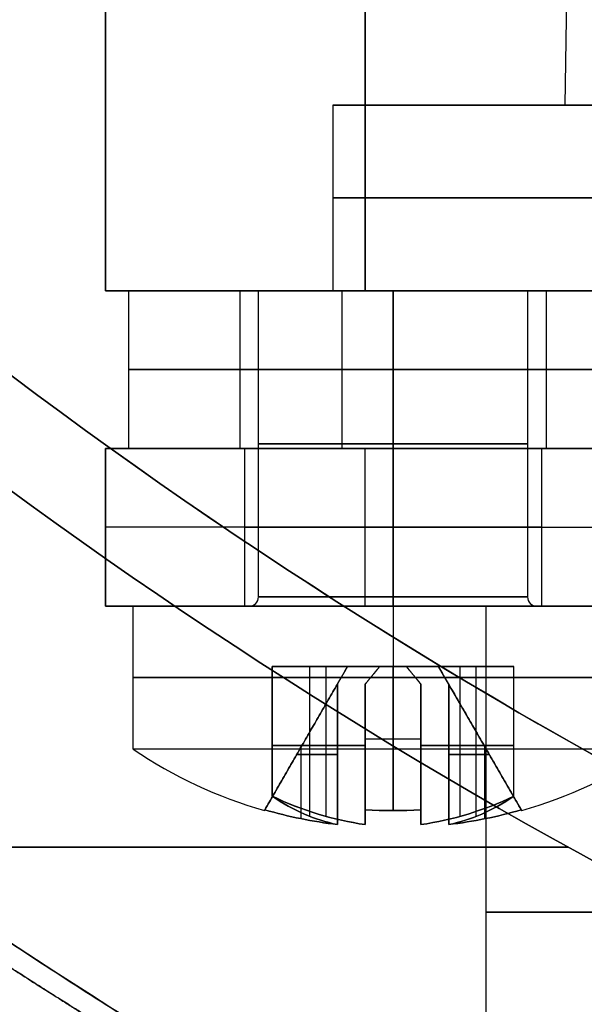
# Model space of a CAD drawing. Header units: millimetres. Extents: x -105 to 152, y -114 to 65.
# Tile 224 of 256: x 124.55 to 130.64, y -57.69 to -47.08. Entities that reach past the tile are written whole.
import ezdxf

# ---------------------------------------------------------------- set-up
doc = ezdxf.new("R2010")
doc.units = ezdxf.units.MM
doc.layers.add('Layer 01', color=18, linetype='Continuous', true_color=0x000000)

# ---------------------------------------------------------------- blocks, each defined once
blk = doc.blocks.new('Block 02')
at = {"layer": 'Layer 01'}
for p, q in [((130.684, -33.225, -13.7), (130.426, -48, -13.7)), ((125.476, -39.955, -13.7), (125.476, -50, -13.7)), ((130.426, -48, -13.7), (127.926, -48, -13.7)), ((127.926, -48, -13.7), (127.926, -50, -13.7)), ((125.726, -50, -13.7), (125.476, -50, -13.7)), ((125.726, -50, -13.7), (125.726, -51.7, -13.7)), ((126.926, -50, -22.3), (126.926, -51.7, -22.3)), ((127.126, -50, -22.3), (126.926, -50, -22.3)), ((126.926, -50, -5.1), (126.926, -51.7, -5.1)), ((127.126, -50, -5.1), (126.926, -50, -5.1)), ((127.926, -50, -13.7), (130.676, -50, -13.7)), ((128.576, -50, -23.75), (128.576, -53.3, -23.75)), ((128.576, -50, -20.65), (128.576, -50, -20.85)), ((128.576, -50, -23.75), (128.576, -50, -23.95)), ((128.576, -50, -20.85), (128.576, -53.3, -20.85)), ((128.576, -50, -6.55), (128.576, -53.3, -6.55)), ((128.576, -50, -3.45), (128.576, -50, -3.65)), ((128.576, -50, -6.55), (128.576, -50, -6.75)), ((128.576, -50, -3.65), (128.576, -53.3, -3.65)), ((130.226, -50, -22.3), (130.026, -50, -22.3)), ((130.226, -50, -5.1), (130.026, -50, -5.1)), ((130.226, -50, -22.3), (130.226, -51.7, -22.3)), ((130.226, -50, -5.1), (130.226, -51.7, -5.1)), ((125.726, -50.85, -4.55), (125.726, -50.85, -22.85)), ((146.326, -50.85, -2.25), (128.026, -50.85, -2.25)), ((128.026, -50.85, -25.15), (146.326, -50.85, -25.15)), ((125.476, -53.4, -13.7), (125.476, -51.7, -13.7)), ((125.476, -51.7, -13.7), (125.726, -51.7, -13.7)), ((126.926, -51.7, -22.3), (126.976, -51.7, -22.3)), ((126.926, -51.7, -5.1), (126.976, -51.7, -5.1)), ((126.976, -51.7, -22.3), (126.976, -53.4, -22.3)), ((126.976, -51.7, -5.1), (126.976, -53.4, -5.1)), ((128.576, -51.7, -20.65), (128.576, -51.7, -20.7)), ((128.576, -51.7, -23.9), (128.576, -51.7, -23.95)), ((128.576, -51.7, -3.45), (128.576, -51.7, -3.5)), ((128.576, -51.7, -6.7), (128.576, -51.7, -6.75)), ((130.176, -51.7, -22.3), (130.226, -51.7, -22.3)), ((130.176, -51.7, -22.3), (130.176, -53.4, -22.3)), ((130.176, -51.7, -5.1), (130.176, -53.4, -5.1)), ((130.176, -51.7, -5.1), (130.226, -51.7, -5.1)), ((125.476, -52.55, -22.6), (125.476, -52.55, -4.8)), ((128.276, -52.55, -25.4), (146.076, -52.55, -25.4)), ((128.276, -52.55, -2), (146.076, -52.55, -2)), ((125.476, -53.4, -13.7), (129.576, -53.4, -13.7)), ((127.026, -53.4, -22.3), (126.976, -53.4, -22.3)), ((127.026, -53.4, -5.1), (126.976, -53.4, -5.1)), ((128.576, -53.4, -25.1), (128.576, -54.942, -25.1)), ((128.576, -53.4, -7.9), (128.576, -54.942, -7.9)), ((128.576, -53.4, -2.3), (128.576, -54.942, -2.3)), ((128.576, -53.4, -19.5), (128.576, -54.942, -19.5)), ((128.576, -53.4, -20.7), (128.576, -53.4, -20.75)), ((128.576, -53.4, -23.85), (128.576, -53.4, -23.9)), ((128.576, -53.4, -3.5), (128.576, -53.4, -3.55)), ((128.576, -53.4, -6.65), (128.576, -53.4, -6.7)), ((130.176, -53.4, -22.3), (130.126, -53.4, -22.3)), ((130.176, -53.4, -5.1), (130.126, -53.4, -5.1)), ((128.086, -54.05, -5.1), (127.189, -55.604, -5.1)), ((128.086, -54.05, -22.3), (127.189, -55.604, -22.3)), ((127.681, -55.666, -4.378), (127.681, -54.05, -4.378)), ((127.681, -55.666, -5.822), (127.681, -54.05, -5.822)), ((127.681, -55.666, -21.578), (127.681, -54.05, -21.578)), ((127.681, -55.666, -23.022), (127.681, -54.05, -23.022)), ((127.855, -55.666, -5.995), (127.855, -54.05, -5.995)), ((127.855, -55.666, -4.205), (127.855, -54.05, -4.205)), ((127.855, -55.666, -21.405), (127.855, -54.05, -21.405)), ((127.855, -55.666, -23.195), (127.855, -54.05, -23.195)), ((128.086, -54.05, -5.1), (129.066, -54.05, -5.1)), ((128.086, -54.05, -22.3), (129.066, -54.05, -22.3)), ((128.576, -54.05, -5.59), (128.576, -54.05, -4.61)), ((128.576, -54.05, -5.59), (128.576, -55.604, -6.487)), ((128.576, -55.604, -3.713), (128.576, -54.05, -4.61)), ((128.576, -54.05, -22.79), (128.576, -55.604, -23.687)), ((128.576, -55.604, -20.913), (128.576, -54.05, -21.81)), ((128.576, -54.05, -22.79), (128.576, -54.05, -21.81)), ((129.963, -55.604, -5.1), (129.066, -54.05, -5.1)), ((129.963, -55.604, -22.3), (129.066, -54.05, -22.3)), ((129.298, -55.666, -5.995), (129.298, -54.05, -5.995)), ((129.298, -55.666, -4.205), (129.298, -54.05, -4.205)), ((129.298, -55.666, -23.195), (129.298, -54.05, -23.195)), ((129.298, -55.666, -21.405), (129.298, -54.05, -21.405)), ((129.471, -55.666, -5.822), (129.471, -54.05, -5.822)), ((129.471, -55.666, -4.378), (129.471, -54.05, -4.378)), ((129.471, -55.666, -23.022), (129.471, -54.05, -23.022)), ((129.471, -55.666, -21.578), (129.471, -54.05, -21.578)), ((127.638, -54.827, -4.8), (127.638, -54.827, -5.4)), ((127.638, -54.827, -22), (127.638, -54.827, -22.6)), ((128.276, -54.831, -6.041), (128.876, -54.831, -6.041)), ((128.276, -54.831, -4.159), (128.876, -54.831, -4.159)), ((128.276, -54.831, -23.241), (128.876, -54.831, -23.241)), ((128.276, -54.831, -21.359), (128.876, -54.831, -21.359)), ((129.514, -54.827, -4.8), (129.514, -54.827, -5.4)), ((129.514, -54.827, -22), (129.514, -54.827, -22.6)), ((127.275, -54.902, -6.401), (128.276, -54.902, -5.7)), ((128.276, -54.902, -4.5), (127.275, -54.902, -3.799)), ((127.275, -54.902, -3.799), (127.976, -54.902, -4.8)), ((127.976, -54.902, -5.4), (127.275, -54.902, -6.401)), ((128.276, -54.902, -21.7), (127.275, -54.902, -20.999)), ((127.275, -54.902, -20.999), (127.976, -54.902, -22)), ((127.976, -54.902, -22.6), (127.275, -54.902, -23.601)), ((127.275, -54.902, -23.601), (128.276, -54.902, -22.9)), ((127.585, -55.692, -4.8), (127.585, -54.918, -4.8)), ((127.585, -55.692, -5.4), (127.585, -54.918, -5.4)), ((127.585, -55.692, -22.6), (127.585, -54.918, -22.6)), ((127.585, -55.692, -22), (127.585, -54.918, -22)), ((128.276, -55.692, -6.091), (128.276, -54.918, -6.091)), ((128.276, -55.692, -4.109), (128.276, -54.918, -4.109)), ((128.276, -55.692, -23.291), (128.276, -54.918, -23.291)), ((128.276, -55.692, -21.309), (128.276, -54.918, -21.309)), ((128.876, -54.902, -5.7), (129.877, -54.902, -6.401)), ((129.877, -54.902, -3.799), (128.876, -54.902, -4.5)), ((128.876, -54.902, -22.9), (129.877, -54.902, -23.601)), ((129.877, -54.902, -20.999), (128.876, -54.902, -21.7)), ((128.876, -55.692, -6.091), (128.876, -54.918, -6.091)), ((128.876, -55.692, -4.109), (128.876, -54.918, -4.109)), ((128.876, -55.692, -21.309), (128.876, -54.918, -21.309)), ((128.876, -55.692, -23.291), (128.876, -54.918, -23.291)), ((129.877, -54.902, -6.401), (129.176, -54.902, -5.4)), ((129.176, -54.902, -4.8), (129.877, -54.902, -3.799)), ((129.877, -54.902, -23.601), (129.176, -54.902, -22.6)), ((129.176, -54.902, -22), (129.877, -54.902, -20.999)), ((129.567, -55.692, -5.4), (129.567, -54.918, -5.4)), ((129.567, -55.692, -4.8), (129.567, -54.918, -4.8)), ((129.567, -55.692, -22), (129.567, -54.918, -22)), ((129.567, -55.692, -22.6), (129.567, -54.918, -22.6)), ((127.976, -54.998, -4.8), (127.539, -54.998, -4.8)), ((127.539, -54.998, -5.4), (127.976, -54.998, -5.4)), ((127.539, -54.998, -22.6), (127.976, -54.998, -22.6)), ((127.976, -54.998, -22), (127.539, -54.998, -22)), ((128.276, -54.998, -5.7), (128.276, -54.998, -6.137)), ((128.276, -54.998, -4.063), (128.276, -54.998, -4.5)), ((128.276, -54.998, -22.9), (128.276, -54.998, -23.337)), ((128.276, -54.998, -21.263), (128.276, -54.998, -21.7)), ((128.876, -54.998, -6.137), (128.876, -54.998, -5.7)), ((128.876, -54.998, -4.5), (128.876, -54.998, -4.063)), ((128.876, -54.998, -21.7), (128.876, -54.998, -21.263)), ((128.876, -54.998, -23.337), (128.876, -54.998, -22.9)), ((129.176, -54.998, -5.4), (129.613, -54.998, -5.4)), ((129.613, -54.998, -4.8), (129.176, -54.998, -4.8)), ((129.613, -54.998, -22), (129.176, -54.998, -22)), ((129.176, -54.998, -22.6), (129.613, -54.998, -22.6)), ((130.465, -56, -0.5), (115.076, -56, -0.5)), ((115.076, -56, 37.5), (130.465, -56, 37.5))]:
    blk.add_line(p, q, dxfattribs=at)
at = {"layer": 'Layer 01', "extrusion": (0, 0, -1)}
blk.add_arc((-157.576, -7, -18.495), 60, 294.19454, 322.93281, dxfattribs=at)
at = {"layer": 'Layer 01', "extrusion": (-1.65985e-15, -1.68343e-15, -1)}
blk.add_arc((-157.576, -7, -36.5), 55, 295.3769, 317.2679, dxfattribs=at)
at = {"layer": 'Layer 01'}
for centre, radius, start, end in [((157.576, -7, 0.5), 55, 222.7321, 244.6231), ((157.576, -7, 18.5), 55, 222.7321, 247.9757), ((157.576, -7, 36.5), 55, 222.7321, 244.6231), ((157.576, -7, -0.5), 56, 222.7321, 244.6231), ((127.026, -53.3, -22.3), 0.1, 270, 0), ((127.026, -53.3, -5.1), 0.1, 270, 0), ((130.126, -53.3, -22.3), 0.1, 180, 270), ((130.126, -53.3, -5.1), 0.1, 180, 270), ((128.576, -50.8, -22.3), 5, 235.9442, 253.8979), ((128.576, -50.8, -5.1), 5, 235.9442, 253.8979), ((128.576, -50.8, -5.1), 5, 235.9442, 253.8979), ((128.576, -50.8, -22.3), 5, 235.9442, 253.8979), ((128.576, -50.8, -22.3), 5, 286.1021, 304.0558), ((128.576, -50.8, -5.1), 5, 286.1021, 304.0558), ((128.576, -50.8, -5.1), 5, 286.1021, 304.0558), ((128.576, -50.8, -22.3), 5, 286.1021, 304.0558), ((128.576, -50.8, -22), 4.991, 253.9235, 263.0954), ((128.576, -50.8, -4.8), 4.991, 253.9235, 263.0954), ((128.576, -50.8, -5.4), 4.991, 253.9235, 263.0954), ((128.576, -50.8, -22), 4.991, 276.9046, 286.0765), ((128.576, -50.8, -4.8), 4.991, 276.9046, 286.0765), ((128.576, -50.8, -5.4), 4.991, 276.9046, 286.0765)]:
    blk.add_arc(centre, radius, start, end, dxfattribs=at)
at = {"layer": 'Layer 01', "extrusion": (3.02524e-16, 4.11499e-16, -1)}
blk.add_arc((-157.576, -7, -37.5), 56, 295.3769, 317.2679, dxfattribs=at)
at = {"layer": 'Layer 01', "extrusion": (-2.33222e-16, -1, 0)}
blk.add_arc((137.176, -13.7, 48), 9.25, 90, 270, dxfattribs=at)
at = {"layer": 'Layer 01', "extrusion": (2.33222e-16, 1, 0)}
blk.add_arc((-137.176, -13.7, -48), 6.75, 270, 90, dxfattribs=at)
at = {"layer": 'Layer 01', "extrusion": (0, -1, 0)}
for centre, radius, start, end in [((137.176, -13.7, 49), 9.25, 90, 270), ((128.026, -4.55, 50.85), 2.3, 90, 180), ((128.026, -22.85, 50.85), 2.3, 180, 270), ((128.576, -22.3, 50.85), 1.65, 90, 270), ((128.576, -5.1, 50.85), 1.65, 90, 270), ((128.576, -22.3, 50.85), 1.65, 270, 90), ((128.576, -5.1, 50.85), 1.65, 270, 90), ((128.576, -22.3, 51.65), 1.45, 180, 0), ((128.576, -22.3, 51.65), 1.45, 0, 180), ((128.576, -5.1, 51.65), 1.45, 180, 0), ((128.576, -5.1, 51.65), 1.45, 0, 180), ((128.276, -22.6, 51.7), 2.8, 180, 270), ((128.576, -5.1, 52.55), 1.6, 90, 270), ((128.576, -5.1, 52.55), 1.6, 270, 90), ((128.576, -22.3, 53.3), 1.45, 0, 180), ((128.576, -22.3, 53.3), 1.45, 180, 0), ((128.576, -5.1, 53.3), 1.45, 360, 180), ((128.576, -5.1, 53.3), 1.45, 180, 360), ((128.576, -5.1, 53.4), 1.55, 360, 180), ((128.576, -22.3, 53.4), 1.55, 240.2344, 0), ((128.576, -22.3, 54.171), 2.8, 180, 0), ((128.576, -5.1, 54.171), 2.8, 180, 0), ((128.576, -5.1, 54.171), 2.8, 0, 180), ((128.576, -22.3, 54.171), 2.8, 0, 180)]:
    blk.add_arc(centre, radius, start, end, dxfattribs=at)
at = {"layer": 'Layer 01', "extrusion": (5.12816e-29, 1, 2.53765e-15)}
blk.add_arc((-128.276, -4.8, -50), 2.8, 360, 90, dxfattribs=at)
at = {"layer": 'Layer 01', "extrusion": (-4.35308e-16, 1, -4.35308e-16)}
blk.add_arc((-128.276, -22.6, -50), 2.8, 270, 0, dxfattribs=at)
at = {"layer": 'Layer 01', "extrusion": (1.07199e-12, 1, -1.0689e-12)}
blk.add_arc((-128.026, -4.55, -50), 2.3, 360, 90, dxfattribs=at)
at = {"layer": 'Layer 01', "extrusion": (1.08126e-12, 1, 1.08126e-12)}
blk.add_arc((-128.026, -22.85, -50), 2.3, 270, 360, dxfattribs=at)
at = {"layer": 'Layer 01', "extrusion": (-2.08673e-16, -1, 0)}
for centre, start, end in [((128.576, -22.3, 50), 90, 270), ((128.576, -5.1, 50), 90, 270), ((128.576, -22.3, 50), 270, 90), ((128.576, -5.1, 50), 270, 90)]:
    blk.add_arc(centre, 1.65, start, end, dxfattribs=at)
at = {"layer": 'Layer 01', "extrusion": (5.33284e-31, -1, 4.35308e-16)}
blk.add_arc((128.576, -22.3, 50), 1.45, 180, 0, dxfattribs=at)
at = {"layer": 'Layer 01', "extrusion": (-5.33284e-31, 1, -4.35308e-16)}
blk.add_arc((-128.576, -22.3, -50), 1.45, 0, 180, dxfattribs=at)
at = {"layer": 'Layer 01', "extrusion": (-2.45015e-15, -1, 4.35308e-16)}
blk.add_arc((128.576, -5.1, 50), 1.45, 180, 360, dxfattribs=at)
at = {"layer": 'Layer 01', "extrusion": (2.45015e-15, 1, -4.35308e-16)}
blk.add_arc((-128.576, -5.1, -50), 1.45, 0, 180, dxfattribs=at)
at = {"layer": 'Layer 01', "extrusion": (2.64184e-16, 1, 3.84077e-16)}
blk.add_arc((-137.176, -13.7, -50), 9.25, 270, 90, dxfattribs=at)
at = {"layer": 'Layer 01', "extrusion": (1.52259e-14, -1, -1.77636e-14)}
blk.add_arc((128.276, -4.8, 51.7), 2.8, 90, 180, dxfattribs=at)
at = {"layer": 'Layer 01', "extrusion": (-3.08932e-14, 1, 3.08932e-14)}
blk.add_arc((-128.026, -4.55, -51.7), 2.3, 360, 90, dxfattribs=at)
at = {"layer": 'Layer 01', "extrusion": (-2.16252e-14, 1, -2.78038e-14)}
blk.add_arc((-128.026, -22.85, -51.7), 2.3, 270, 360, dxfattribs=at)
at = {"layer": 'Layer 01', "extrusion": (2.08673e-16, 1, 0)}
for start, end in [(270, 90), (90, 270)]:
    blk.add_arc((-128.576, -22.3, -51.7), 1.65, start, end, dxfattribs=at)
at = {"layer": 'Layer 01', "extrusion": (2.08673e-16, 1, 2.15316e-15)}
blk.add_arc((-128.576, -5.1, -51.7), 1.65, 270, 90, dxfattribs=at)
at = {"layer": 'Layer 01', "extrusion": (-4.8051e-16, -1, -2.22045e-15)}
blk.add_arc((128.576, -22.3, 51.7), 1.6, 90, 270, dxfattribs=at)
at = {"layer": 'Layer 01', "extrusion": (-4.8051e-16, -1, -4.44089e-15)}
blk.add_arc((128.576, -5.1, 51.7), 1.6, 90, 270, dxfattribs=at)
at = {"layer": 'Layer 01', "extrusion": (4.8051e-16, 1, 2.22045e-15)}
blk.add_arc((-128.576, -22.3, -51.7), 1.6, 90, 270, dxfattribs=at)
at = {"layer": 'Layer 01', "extrusion": (-4.8051e-16, -1, -6.66134e-15)}
blk.add_arc((128.576, -5.1, 51.7), 1.6, 270, 90, dxfattribs=at)
at = {"layer": 'Layer 01', "extrusion": (-2.08673e-16, -1, -2.15316e-15)}
blk.add_arc((128.576, -5.1, 51.7), 1.65, 270, 90, dxfattribs=at)
at = {"layer": 'Layer 01', "extrusion": (0, 1, 3.55271e-15)}
blk.add_arc((-128.276, -22.6, -52.55), 2.8, 270, 0, dxfattribs=at)
at = {"layer": 'Layer 01', "extrusion": (0, -1, -3.55271e-15)}
blk.add_arc((128.276, -4.8, 52.55), 2.8, 90, 180, dxfattribs=at)
at = {"layer": 'Layer 01', "extrusion": (0, -1, -2.84217e-14)}
for start, end in [(90, 270), (270, 90)]:
    blk.add_arc((128.576, -22.3, 52.55), 1.6, start, end, dxfattribs=at)
at = {"layer": 'Layer 01', "extrusion": (0, 1, -3.70886e-31)}
for start, end in [(180, 0), (0, 180)]:
    blk.add_arc((-128.576, -22.3, -53.3), 1.45, start, end, dxfattribs=at)
at = {"layer": 'Layer 01', "extrusion": (-2.39196e-47, 1, -3.90501e-32)}
for start, end in [(0, 180), (180, 0)]:
    blk.add_arc((-128.576, -5.1, -53.3), 1.45, start, end, dxfattribs=at)
at = {"layer": 'Layer 01', "extrusion": (1, 3.70886e-31, -3.88938e-62)}
blk.add_arc((-53.3, -20.75, 128.576), 0.1, 180, 270, dxfattribs=at)
at = {"layer": 'Layer 01', "extrusion": (-1, 3.70886e-31, 3.88938e-62)}
blk.add_arc((53.3, -23.85, -128.576), 0.1, 360, 90, dxfattribs=at)
at = {"layer": 'Layer 01', "extrusion": (1, 8.61073e-32, -5.25674e-16)}
blk.add_arc((-53.3, -3.55, 128.576), 0.1, 180, 270, dxfattribs=at)
at = {"layer": 'Layer 01', "extrusion": (-1, 8.61073e-32, 5.25674e-16)}
blk.add_arc((53.3, -6.65, -128.576), 0.1, 0, 90, dxfattribs=at)
at = {"layer": 'Layer 01', "extrusion": (-2.53765e-15, 1, -1.77636e-14)}
blk.add_arc((-128.276, -22.6, -53.4), 2.8, 270, 360, dxfattribs=at)
at = {"layer": 'Layer 01', "extrusion": (-1.01425e-29, 1, 5.07531e-15)}
blk.add_arc((-128.276, -4.8, -53.4), 2.8, 0, 90, dxfattribs=at)
at = {"layer": 'Layer 01', "extrusion": (4.7059e-46, -1, 3.70886e-31)}
blk.add_arc((128.576, -22.3, 53.4), 2.8, 180, 0, dxfattribs=at)
at = {"layer": 'Layer 01', "extrusion": (4.82884e-47, -1, 5.07434e-32)}
blk.add_arc((128.576, -5.1, 53.4), 2.8, 180, 360, dxfattribs=at)
at = {"layer": 'Layer 01', "extrusion": (-3.21922e-47, 1, -5.07434e-32)}
blk.add_arc((-128.576, -5.1, -53.4), 2.8, 0, 180, dxfattribs=at)
at = {"layer": 'Layer 01', "extrusion": (4.01569e-46, 1, 3.16488e-31)}
blk.add_arc((-128.576, -22.3, -53.4), 2.8, 360, 180, dxfattribs=at)
at = {"layer": 'Layer 01', "extrusion": (4.8051e-16, 1, 4.44089e-15)}
for start, end in [(270, 90), (90, 270)]:
    blk.add_arc((-128.576, -22.3, -53.4), 1.6, start, end, dxfattribs=at)
at = {"layer": 'Layer 01', "extrusion": (5.4174e-16, 1, -4.81162e-30)}
blk.add_arc((-128.576, -5.1, -53.4), 1.6, 270, 90, dxfattribs=at)
at = {"layer": 'Layer 01', "extrusion": (-2.29207e-15, -1, -4.43784e-30)}
blk.add_arc((128.576, -22.3, 53.4), 1.55, 0, 180, dxfattribs=at)
at = {"layer": 'Layer 01', "extrusion": (2.29207e-15, 1, -1.61259e-30)}
blk.add_arc((-128.576, -22.3, -53.4), 1.55, 180, 0, dxfattribs=at)
at = {"layer": 'Layer 01', "extrusion": (3.4644e-47, -1, 6.04589e-32)}
blk.add_arc((128.576, -5.1, 53.4), 1.55, 360, 180, dxfattribs=at)
at = {"layer": 'Layer 01', "extrusion": (-3.4644e-47, 1, -6.04589e-32)}
blk.add_arc((-128.576, -5.1, -53.4), 1.55, 180, 0, dxfattribs=at)
at = {"layer": 'Layer 01', "extrusion": (5.4174e-16, 1, 4.81162e-30)}
blk.add_arc((-128.576, -5.1, -53.4), 1.6, 90, 270, dxfattribs=at)
at = {"layer": 'Layer 01', "extrusion": (-9.34925e-16, -1, -3.26187e-15)}
blk.add_arc((137.176, -13.7, 53.4), 7.6, 360, 180, dxfattribs=at)
at = {"layer": 'Layer 01', "extrusion": (-1.86985e-15, -1, -3.26187e-15)}
blk.add_arc((137.176, -13.7, 53.4), 7.6, 180, 360, dxfattribs=at)
at = {"layer": 'Layer 01', "extrusion": (1.26883e-15, 1, -4.51327e-30)}
blk.add_arc((-128.576, -22.3, -54.942), 2.8, 180, 0, dxfattribs=at)
at = {"layer": 'Layer 01', "extrusion": (-1.72553e-47, 1, -2.71988e-32)}
blk.add_arc((-128.576, -5.1, -54.942), 2.8, 180, 0, dxfattribs=at)
at = {"layer": 'Layer 01', "extrusion": (1.72553e-47, -1, 2.71988e-32)}
blk.add_arc((128.576, -5.1, 54.942), 2.8, 360, 180, dxfattribs=at)
at = {"layer": 'Layer 01', "extrusion": (-1.26883e-15, -1, 2.21669e-30)}
blk.add_arc((128.576, -22.3, 54.942), 2.8, 360, 180, dxfattribs=at)
at = {"layer": 'Layer 01', "extrusion": (-1, 3.48461e-48, -5.02185e-33)}
for start, end in [(16.1021, 34.0558), (325.9442, 343.8979)]:
    blk.add_arc((50.8, -22.3, -128.576), 5, start, end, dxfattribs=at)
at = {"layer": 'Layer 01', "extrusion": (-1, -4.62937e-47, 8.89551e-32)}
for start, end in [(16.1021, 34.0558), (325.9442, 343.8979)]:
    blk.add_arc((50.8, -5.1, -128.576), 5, start, end, dxfattribs=at)
at = {"layer": 'Layer 01', "extrusion": (-0.573576, -4.96103e-14, 0.819152)}
blk.add_arc((50.8, 102.398, -78.245), 4.99, 338.7128, 353.2106, dxfattribs=at)
at = {"layer": 'Layer 01', "extrusion": (0.573576, 2.16608e-14, 0.819152)}
blk.add_arc((-50.8, -108.249, 69.89), 4.99, 158.7128, 173.2106, dxfattribs=at)
at = {"layer": 'Layer 01', "extrusion": (-0.819152, 1.95646e-14, -0.573576)}
blk.add_arc((50.8, -77.926, -102.079), 4.99, 6.7894, 21.2872, dxfattribs=at)
at = {"layer": 'Layer 01', "extrusion": (0.819152, -9.78231e-15, -0.573576)}
blk.add_arc((-50.8, 69.571, 107.929), 4.99, 186.7894, 201.2872, dxfattribs=at)
at = {"layer": 'Layer 01', "extrusion": (0.573576, 4.47191e-14, 0.819152)}
blk.add_arc((-50.8, -118.114, 55.801), 4.99, 158.7128, 173.2106, dxfattribs=at)
at = {"layer": 'Layer 01', "extrusion": (-0.819152, 4.89116e-15, -0.573576)}
blk.add_arc((50.8, -92.015, -92.213), 4.99, 6.7894, 21.2872, dxfattribs=at)
at = {"layer": 'Layer 01', "extrusion": (-0.819152, 6.28863e-14, 0.573576)}
blk.add_arc((50.8, 55.481, -117.795), 4.99, 338.7128, 353.2106, dxfattribs=at)
at = {"layer": 'Layer 01', "extrusion": (0.573576, 4.68153e-14, -0.819152)}
blk.add_arc((-50.8, 92.533, 92.335), 4.99, 186.7894, 201.2872, dxfattribs=at)
at = {"layer": 'Layer 01', "extrusion": (0.573576, 2.79495e-15, 0.819152)}
blk.add_arc((-50.8, -108.249, 69.251), 4.99, 186.7894, 201.2872, dxfattribs=at)
at = {"layer": 'Layer 01', "extrusion": (-0.573576, -7.61623e-14, 0.819152)}
blk.add_arc((50.8, 102.398, -77.606), 4.99, 6.7894, 21.2872, dxfattribs=at)
at = {"layer": 'Layer 01', "extrusion": (-0.573576, -7.6861e-15, -0.819152)}
blk.add_arc((50.8, -118.114, -55.162), 4.99, 338.7128, 353.2106, dxfattribs=at)
at = {"layer": 'Layer 01', "extrusion": (-0.573576, -8.31496e-14, 0.819152)}
blk.add_arc((50.8, 92.533, -91.696), 4.99, 6.7894, 21.2872, dxfattribs=at)
at = {"layer": 'Layer 01', "extrusion": (-0.819152, -1.69094e-13, -0.573576)}
blk.add_arc((50.8, -77.926, -102.718), 4.99, 338.7128, 353.2106, dxfattribs=at)
at = {"layer": 'Layer 01', "extrusion": (0.819152, 1.53023e-13, -0.573576)}
blk.add_arc((-50.8, 69.571, 108.568), 4.99, 158.7128, 173.2106, dxfattribs=at)
at = {"layer": 'Layer 01', "extrusion": (0.819152, -1.74684e-14, 0.573576)}
blk.add_arc((-50.8, -92.015, 92.852), 4.99, 186.7894, 201.2872, dxfattribs=at)
at = {"layer": 'Layer 01', "extrusion": (0.819152, 1.74684e-14, -0.573576)}
blk.add_arc((-50.8, 55.481, 118.434), 4.99, 158.7128, 173.2106, dxfattribs=at)
at = {"layer": 'Layer 01', "extrusion": (-0.866025, 0.5, 3.32961e-16)}
blk.add_arc((-20.294, -5.1, -137.951), 4.854, 0, 3.5437, dxfattribs=at)
at = {"layer": 'Layer 01', "extrusion": (0.866025, -0.5, 4.64977e-15)}
blk.add_arc((20.294, -5.1, 137.951), 4.854, 180, 183.5437, dxfattribs=at)
at = {"layer": 'Layer 01', "extrusion": (-0.866025, 0.5, 5.71174e-14)}
blk.add_arc((-20.294, -22.3, -137.951), 4.854, 0, 3.5437, dxfattribs=at)
at = {"layer": 'Layer 01', "extrusion": (-0.866025, 0.5, -8.70167e-14)}
blk.add_arc((-20.294, -22.3, -137.951), 4.854, 356.4563, 360, dxfattribs=at)
at = {"layer": 'Layer 01', "extrusion": (1.35045e-14, 4.40871e-14, -1)}
blk.add_arc((-128.576, -50.8, 22.6), 4.991, 276.9046, 286.0765, dxfattribs=at)
at = {"layer": 'Layer 01', "extrusion": (1, 4.33486e-13, 1.24459e-13)}
blk.add_arc((-50.8, -5.1, 128.276), 4.991, 186.9046, 196.0765, dxfattribs=at)
at = {"layer": 'Layer 01', "extrusion": (-5.92119e-15, -0.5, 0.866025)}
blk.add_arc((128.576, -46.544, 22.184), 4.854, 266.4563, 273.5437, dxfattribs=at)
at = {"layer": 'Layer 01', "extrusion": (-7.20316e-15, 0.5, 0.866025)}
blk.add_arc((-128.576, 41.444, -31.018), 4.854, 86.4563, 93.5437, dxfattribs=at)
at = {"layer": 'Layer 01', "extrusion": (-1, -4.16162e-13, 1.20937e-13)}
blk.add_arc((50.8, -5.1, -128.276), 4.991, 6.9046, 16.0765, dxfattribs=at)
at = {"layer": 'Layer 01', "extrusion": (-1, 5.57982e-15, 1.13427e-15)}
blk.add_arc((50.8, -22.3, -128.276), 4.991, 343.9235, 353.0954, dxfattribs=at)
at = {"layer": 'Layer 01', "extrusion": (-1, 1.18159e-14, -2.40195e-15)}
blk.add_arc((50.8, -22.3, -128.276), 4.991, 6.9046, 16.0765, dxfattribs=at)
at = {"layer": 'Layer 01', "extrusion": (1.10491e-14, 0.5, -0.866025)}
blk.add_arc((-128.576, -55.144, -7.289), 4.854, 266.4563, 273.5437, dxfattribs=at)
at = {"layer": 'Layer 01', "extrusion": (7.93289e-16, 0.5, 0.866025)}
blk.add_arc((-128.576, 32.844, -45.913), 4.854, 86.4563, 93.5437, dxfattribs=at)
at = {"layer": 'Layer 01', "extrusion": (-1, 7.07135e-15, 1.43747e-15)}
blk.add_arc((50.8, -5.1, -128.876), 4.991, 343.9235, 353.0954, dxfattribs=at)
at = {"layer": 'Layer 01', "extrusion": (1, 7.59977e-15, -1.54489e-15)}
blk.add_arc((-50.8, -5.1, 128.876), 4.991, 163.9235, 173.0954, dxfattribs=at)
at = {"layer": 'Layer 01', "extrusion": (1, 7.79789e-15, -1.58516e-15)}
blk.add_arc((-50.8, -22.3, 128.876), 4.991, 163.9235, 173.0954, dxfattribs=at)
at = {"layer": 'Layer 01', "extrusion": (1, 7.16293e-15, 1.45609e-15)}
blk.add_arc((-50.8, -22.3, 128.876), 4.991, 186.9046, 196.0765, dxfattribs=at)
at = {"layer": 'Layer 01', "extrusion": (8.76654e-15, -6.54711e-14, -1)}
blk.add_arc((-128.576, -50.8, 22.6), 4.991, 253.9235, 263.0954, dxfattribs=at)
at = {"layer": 'Layer 01', "extrusion": (0.866025, 0.5, 2.28867e-14)}
blk.add_arc((-108.282, -5.1, 84.749), 4.854, 180, 183.5437, dxfattribs=at)
at = {"layer": 'Layer 01', "extrusion": (0.866025, 0.5, -2.09804e-14)}
blk.add_arc((-108.282, -5.1, 84.749), 4.854, 176.4563, 180, dxfattribs=at)
at = {"layer": 'Layer 01', "extrusion": (0.866025, 0.5, -3.65089e-15)}
blk.add_arc((-108.282, -22.3, 84.749), 4.854, 180, 183.5437, dxfattribs=at)
at = {"layer": 'Layer 01', "extrusion": (0.866025, 0.5, -4.81256e-16)}
blk.add_arc((-108.282, -22.3, 84.749), 4.854, 176.4563, 180, dxfattribs=at)
at = {"layer": 'Layer 01', "extrusion": (0, 1, 2.84217e-14)}
for start, end in [(0, 34.6669), (296.9667, 0)]:
    blk.add_arc((-137.176, -13.7, -56.7), 7.6, start, end, dxfattribs=at)
at = {"layer": 'Layer 01'}
for points in [[(128.276, -39.087, -25.4), (128.276, -44.544, -25.4), (128.276, -50, -25.4)], [(125.476, -50, -22.6), (125.476, -44.758, -22.6), (125.476, -39.516, -22.6)], [(125.476, -39.967, -4.8), (125.476, -44.983, -4.8), (125.476, -50, -4.8)], [(128.276, -50, -2), (128.276, -44.959, -2), (128.276, -39.918, -2)], [(125.476, -50, -4.8), (125.476, -50, -13.7), (125.476, -50, -22.6)], [(125.726, -50, -22.85), (125.726, -50, -13.7), (125.726, -50, -4.55)], [(125.726, -50, -4.55), (125.726, -50.85, -4.55), (125.726, -51.7, -4.55)], [(125.726, -50, -22.85), (125.726, -50.85, -22.85), (125.726, -51.7, -22.85)], [(127.126, -53.3, -22.3), (127.126, -51.65, -22.3), (127.126, -50, -22.3)], [(127.126, -53.3, -5.1), (127.126, -51.65, -5.1), (127.126, -50, -5.1)], [(146.326, -50, -25.15), (137.176, -50, -25.15), (128.026, -50, -25.15)], [(128.026, -50, -2.25), (137.176, -50, -2.25), (146.326, -50, -2.25)], [(128.026, -50, -2.25), (128.026, -50.85, -2.25), (128.026, -51.7, -2.25)], [(128.026, -50, -25.15), (128.026, -50.85, -25.15), (128.026, -51.7, -25.15)], [(128.276, -50, -25.4), (137.176, -50, -25.4), (146.076, -50, -25.4)], [(146.076, -50, -2), (137.176, -50, -2), (128.276, -50, -2)], [(128.576, -51.7, -20.65), (128.576, -50.85, -20.65), (128.576, -50, -20.65)], [(128.576, -50, -23.95), (128.576, -50.85, -23.95), (128.576, -51.7, -23.95)], [(128.576, -51.7, -3.45), (128.576, -50.85, -3.45), (128.576, -50, -3.45)], [(128.576, -50, -6.75), (128.576, -50.85, -6.75), (128.576, -51.7, -6.75)], [(130.026, -50, -22.3), (130.026, -51.65, -22.3), (130.026, -53.3, -22.3)], [(130.026, -50, -5.1), (130.026, -51.65, -5.1), (130.026, -53.3, -5.1)], [(125.476, -53.4, -22.6), (125.476, -52.55, -22.6), (125.476, -51.7, -22.6)], [(125.476, -51.7, -22.6), (125.476, -51.7, -13.7), (125.476, -51.7, -4.8)], [(125.476, -51.7, -4.8), (125.476, -52.55, -4.8), (125.476, -53.4, -4.8)], [(125.726, -51.7, -22.85), (125.726, -51.7, -13.7), (125.726, -51.7, -4.55)], [(128.026, -51.7, -2.25), (137.176, -51.7, -2.25), (146.326, -51.7, -2.25)], [(146.326, -51.7, -25.15), (137.176, -51.7, -25.15), (128.026, -51.7, -25.15)], [(128.276, -53.4, -25.4), (128.276, -52.55, -25.4), (128.276, -51.7, -25.4)], [(128.276, -51.7, -25.4), (137.176, -51.7, -25.4), (146.076, -51.7, -25.4)], [(128.276, -53.4, -2), (128.276, -52.55, -2), (128.276, -51.7, -2)], [(128.276, -51.7, -2), (137.176, -51.7, -2), (146.076, -51.7, -2)], [(128.576, -53.4, -20.7), (128.576, -52.55, -20.7), (128.576, -51.7, -20.7)], [(128.576, -51.7, -23.9), (128.576, -52.55, -23.9), (128.576, -53.4, -23.9)], [(128.576, -53.4, -3.5), (128.576, -52.55, -3.5), (128.576, -51.7, -3.5)], [(128.576, -51.7, -6.7), (128.576, -52.55, -6.7), (128.576, -53.4, -6.7)], [(125.476, -53.4, -4.8), (125.476, -53.4, -13.7), (125.476, -53.4, -22.6)], [(125.776, -54.942, -22.3), (125.776, -54.171, -22.3), (125.776, -53.4, -22.3)], [(125.776, -54.942, -5.1), (125.776, -54.171, -5.1), (125.776, -53.4, -5.1)], [(135.476, -53.4, -25.4), (131.876, -53.4, -25.4), (128.276, -53.4, -25.4)], [(146.076, -53.4, -2), (137.176, -53.4, -2), (128.276, -53.4, -2)], [(129.576, -53.4, -13.7), (129.576, -56.7, -13.7), (129.576, -60, -13.7)], [(128.434, -54.05, -5.59), (127.855, -54.05, -5.995), (127.275, -54.05, -6.401)], [(127.275, -54.05, -6.401), (127.275, -54.75, -6.401), (127.275, -55.449, -6.401)], [(127.275, -55.449, -3.799), (127.275, -54.75, -3.799), (127.275, -54.05, -3.799)], [(127.275, -54.05, -3.799), (127.855, -54.05, -4.205), (128.434, -54.05, -4.61)], [(128.086, -54.05, -4.958), (127.681, -54.05, -4.378), (127.275, -54.05, -3.799)], [(127.275, -54.05, -6.401), (127.681, -54.05, -5.822), (128.086, -54.05, -5.242)], [(127.275, -55.449, -20.999), (127.275, -54.75, -20.999), (127.275, -54.05, -20.999)], [(127.275, -54.05, -20.999), (127.855, -54.05, -21.405), (128.434, -54.05, -21.81)], [(128.086, -54.05, -22.158), (127.681, -54.05, -21.578), (127.275, -54.05, -20.999)], [(127.275, -55.449, -23.601), (127.275, -54.75, -23.601), (127.275, -54.05, -23.601)], [(127.275, -54.05, -23.601), (127.681, -54.05, -23.022), (128.086, -54.05, -22.442)], [(128.434, -54.05, -22.79), (127.855, -54.05, -23.195), (127.275, -54.05, -23.601)], [(127.976, -54.241, -4.8), (128.031, -54.146, -4.879), (128.086, -54.05, -4.958)], [(127.976, -54.241, -5.4), (128.031, -54.146, -5.321), (128.086, -54.05, -5.242)], [(127.976, -54.241, -22.6), (128.031, -54.146, -22.521), (128.086, -54.05, -22.442)], [(128.086, -54.05, -22.158), (128.031, -54.146, -22.079), (127.976, -54.241, -22)], [(128.086, -54.05, -5.242), (128.086, -54.05, -5.1), (128.086, -54.05, -4.958)], [(128.086, -54.05, -22.442), (128.086, -54.05, -22.3), (128.086, -54.05, -22.158)], [(128.276, -54.241, -5.7), (128.355, -54.146, -5.645), (128.434, -54.05, -5.59)], [(128.276, -54.241, -4.5), (128.355, -54.146, -4.555), (128.434, -54.05, -4.61)], [(128.434, -54.05, -22.79), (128.355, -54.146, -22.845), (128.276, -54.241, -22.9)], [(128.276, -54.241, -21.7), (128.355, -54.146, -21.755), (128.434, -54.05, -21.81)], [(128.718, -54.05, -5.59), (128.576, -54.05, -5.59), (128.434, -54.05, -5.59)], [(128.434, -54.05, -4.61), (128.576, -54.05, -4.61), (128.718, -54.05, -4.61)], [(128.718, -54.05, -22.79), (128.576, -54.05, -22.79), (128.434, -54.05, -22.79)], [(128.434, -54.05, -21.81), (128.576, -54.05, -21.81), (128.718, -54.05, -21.81)], [(128.876, -54.241, -5.7), (128.797, -54.146, -5.645), (128.718, -54.05, -5.59)], [(129.877, -54.05, -6.401), (129.298, -54.05, -5.995), (128.718, -54.05, -5.59)], [(128.876, -54.241, -4.5), (128.797, -54.146, -4.555), (128.718, -54.05, -4.61)], [(128.718, -54.05, -4.61), (129.298, -54.05, -4.205), (129.877, -54.05, -3.799)], [(128.876, -54.241, -22.9), (128.797, -54.146, -22.845), (128.718, -54.05, -22.79)], [(128.718, -54.05, -21.81), (128.797, -54.146, -21.755), (128.876, -54.241, -21.7)], [(129.877, -54.05, -23.601), (129.298, -54.05, -23.195), (128.718, -54.05, -22.79)], [(128.718, -54.05, -21.81), (129.298, -54.05, -21.405), (129.877, -54.05, -20.999)], [(129.066, -54.05, -4.958), (129.066, -54.05, -5.1), (129.066, -54.05, -5.242)], [(129.176, -54.241, -5.4), (129.121, -54.146, -5.321), (129.066, -54.05, -5.242)], [(129.066, -54.05, -5.242), (129.471, -54.05, -5.822), (129.877, -54.05, -6.401)], [(129.176, -54.241, -4.8), (129.121, -54.146, -4.879), (129.066, -54.05, -4.958)], [(129.877, -54.05, -3.799), (129.471, -54.05, -4.378), (129.066, -54.05, -4.958)], [(129.176, -54.241, -22), (129.121, -54.146, -22.079), (129.066, -54.05, -22.158)], [(129.066, -54.05, -22.158), (129.066, -54.05, -22.3), (129.066, -54.05, -22.442)], [(129.066, -54.05, -22.442), (129.121, -54.146, -22.521), (129.176, -54.241, -22.6)], [(129.066, -54.05, -22.442), (129.471, -54.05, -23.022), (129.877, -54.05, -23.601)], [(129.877, -54.05, -20.999), (129.471, -54.05, -21.578), (129.066, -54.05, -22.158)], [(129.877, -55.449, -6.401), (129.877, -54.75, -6.401), (129.877, -54.05, -6.401)], [(129.877, -55.449, -3.799), (129.877, -54.75, -3.799), (129.877, -54.05, -3.799)], [(129.877, -55.449, -23.601), (129.877, -54.75, -23.601), (129.877, -54.05, -23.601)], [(129.877, -55.449, -20.999), (129.877, -54.75, -20.999), (129.877, -54.05, -20.999)], [(127.194, -55.596, -5.4), (127.585, -54.918, -5.4), (127.976, -54.241, -5.4)], [(127.194, -55.596, -4.8), (127.585, -54.918, -4.8), (127.976, -54.241, -4.8)], [(127.976, -54.241, -22.6), (127.585, -54.918, -22.6), (127.194, -55.596, -22.6)], [(127.194, -55.596, -22), (127.585, -54.918, -22), (127.976, -54.241, -22)], [(127.976, -55.755, -4.8), (127.976, -54.998, -4.8), (127.976, -54.241, -4.8)], [(127.976, -55.755, -5.4), (127.976, -54.998, -5.4), (127.976, -54.241, -5.4)], [(127.976, -55.755, -22.6), (127.976, -54.998, -22.6), (127.976, -54.241, -22.6)], [(127.976, -54.241, -22), (127.976, -54.998, -22), (127.976, -55.755, -22)], [(128.276, -55.755, -5.7), (128.276, -54.998, -5.7), (128.276, -54.241, -5.7)], [(128.276, -55.596, -6.482), (128.276, -54.918, -6.091), (128.276, -54.241, -5.7)], [(128.276, -55.596, -3.718), (128.276, -54.918, -4.109), (128.276, -54.241, -4.5)], [(128.276, -55.755, -4.5), (128.276, -54.998, -4.5), (128.276, -54.241, -4.5)], [(128.276, -54.241, -22.9), (128.276, -54.998, -22.9), (128.276, -55.755, -22.9)], [(128.276, -55.755, -21.7), (128.276, -54.998, -21.7), (128.276, -54.241, -21.7)], [(128.276, -55.596, -23.682), (128.276, -54.918, -23.291), (128.276, -54.241, -22.9)], [(128.276, -54.241, -21.7), (128.276, -54.918, -21.309), (128.276, -55.596, -20.918)], [(128.876, -55.596, -6.482), (128.876, -54.918, -6.091), (128.876, -54.241, -5.7)], [(128.876, -55.755, -5.7), (128.876, -54.998, -5.7), (128.876, -54.241, -5.7)], [(128.876, -55.755, -4.5), (128.876, -54.998, -4.5), (128.876, -54.241, -4.5)], [(128.876, -55.596, -3.718), (128.876, -54.918, -4.109), (128.876, -54.241, -4.5)], [(128.876, -54.241, -21.7), (128.876, -54.998, -21.7), (128.876, -55.755, -21.7)], [(128.876, -55.755, -22.9), (128.876, -54.998, -22.9), (128.876, -54.241, -22.9)], [(128.876, -54.241, -22.9), (128.876, -54.918, -23.291), (128.876, -55.596, -23.682)], [(128.876, -55.596, -20.918), (128.876, -54.918, -21.309), (128.876, -54.241, -21.7)], [(129.176, -55.755, -5.4), (129.176, -54.998, -5.4), (129.176, -54.241, -5.4)], [(129.958, -55.596, -4.8), (129.567, -54.918, -4.8), (129.176, -54.241, -4.8)], [(129.958, -55.596, -5.4), (129.567, -54.918, -5.4), (129.176, -54.241, -5.4)], [(129.176, -55.755, -4.8), (129.176, -54.998, -4.8), (129.176, -54.241, -4.8)], [(129.176, -55.755, -22), (129.176, -54.998, -22), (129.176, -54.241, -22)], [(129.176, -54.241, -22.6), (129.176, -54.998, -22.6), (129.176, -55.755, -22.6)], [(129.176, -54.241, -22), (129.567, -54.918, -22), (129.958, -55.596, -22)], [(129.958, -55.596, -22.6), (129.567, -54.918, -22.6), (129.176, -54.241, -22.6)]]:
    blk.add_open_spline(points, degree=2, dxfattribs=at)
blk.add_rational_spline([(110.593, -45.08, 6.352), (111.486, -46.14, 5.733), (112.448, -47.21, 5.216), (114.484, -49.314, 4.409), (115.558, -50.353, 4.111), (117.278, -51.893, 3.86), (117.859, -52.395, 3.81), (119.034, -53.371, 3.781), (119.629, -53.847, 3.802), (120.834, -54.777, 3.922), (121.444, -55.23, 4.02), (122.373, -55.893, 4.235), (122.684, -56.111, 4.317), (123.301, -56.535, 4.504), (123.609, -56.742, 4.607), (124.524, -57.347, 4.952), (125.13, -57.732, 5.226), (126.026, -58.281, 5.713), (126.323, -58.459, 5.887), (126.911, -58.806, 6.261), (127.202, -58.974, 6.462), (128.613, -59.776, 7.512), (129.644, -60.315, 8.527), (130.763, -60.871, 10.044), (130.977, -60.976, 10.36), (131.379, -61.17, 11.004), (131.567, -61.259, 11.333), (132.095, -61.507, 12.344), (132.396, -61.645, 13.05), (132.768, -61.813, 14.156), (132.879, -61.862, 14.534), (133.07, -61.947, 15.297), (133.15, -61.982, 15.68), (133.343, -62.067, 16.836), (133.41, -62.096, 17.616), (133.418, -62.1, 18.798), (133.405, -62.094, 19.196), (133.346, -62.068, 19.984), (133.302, -62.049, 20.375), (133.122, -61.97, 21.534), (132.942, -61.891, 22.293), (132.583, -61.729, 23.408), (132.447, -61.668, 23.777), (132.152, -61.532, 24.493), (131.991, -61.458, 24.843), (131.472, -61.215, 25.866), (131.077, -61.026, 26.513), (130.416, -60.699, 27.432), (130.184, -60.582, 27.729), (129.705, -60.338, 28.297), (129.458, -60.21, 28.569), (128.691, -59.806, 29.35), (128.15, -59.511, 29.824), (127.299, -59.03, 30.469), (127.009, -58.863, 30.672), (126.425, -58.52, 31.051), (126.129, -58.343, 31.228), (125.233, -57.797, 31.723), (124.625, -57.412, 32.005), (123.702, -56.804, 32.359), (123.391, -56.596, 32.467), (122.772, -56.172, 32.658), (122.464, -55.957, 32.742), (121.539, -55.299, 32.962), (120.927, -54.846, 33.065), (120.018, -54.148, 33.161), (119.715, -53.911, 33.183), (119.112, -53.43, 33.209), (118.812, -53.186, 33.212), (117.922, -52.448, 33.194), (117.343, -51.95, 33.147), (115.637, -50.427, 32.906), (114.557, -49.387, 32.615), (113.021, -47.803, 32.014), (112.517, -47.264, 31.781), (111.547, -46.192, 31.267), (111.08, -45.656, 30.983), (110.633, -45.127, 30.676)], [0.761986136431, 0.775477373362, 0.788136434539, 0.812015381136, 0.823236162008, 0.839064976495, 0.844116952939, 0.853721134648, 0.858285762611, 0.866957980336, 0.871065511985, 0.876891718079, 0.878777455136, 0.882390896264, 0.884125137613, 0.889119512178, 0.892171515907, 0.896364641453, 0.897698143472, 0.900241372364, 0.901449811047, 0.90709808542, 0.910461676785, 0.91365415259, 0.914240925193, 0.915299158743, 0.915774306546, 0.917059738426, 0.917731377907, 0.918522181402, 0.918750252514, 0.919133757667, 0.919289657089, 0.91966260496, 0.919786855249, 0.919801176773, 0.919776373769, 0.919667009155, 0.91958278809, 0.919237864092, 0.918886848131, 0.918129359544, 0.917836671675, 0.917173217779, 0.916801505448, 0.915551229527, 0.914538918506, 0.912667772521, 0.911985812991, 0.910514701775, 0.909722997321, 0.907163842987, 0.905213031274, 0.901846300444, 0.900653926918, 0.898148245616, 0.896831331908, 0.892679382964, 0.889643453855, 0.884646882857, 0.882903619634, 0.879304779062, 0.877445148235, 0.871682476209, 0.86759591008, 0.861082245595, 0.858846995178, 0.854244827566, 0.851877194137, 0.844648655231, 0.83963799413, 0.824018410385, 0.81282703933, 0.794743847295, 0.788498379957, 0.775763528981, 0.769248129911, 0.762575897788], degree=3, knots=[0, 0, 0, 0, 4.759258, 4.759258, 9.518515, 9.518515, 11.898144, 11.898144, 14.277773, 14.277773, 16.657401, 16.657401, 17.847216, 17.847216, 19.03703, 19.03703, 21.416659, 21.416659, 22.606473, 22.606473, 23.796288, 23.796288, 28.555545, 28.555545, 29.74536, 29.74536, 30.935174, 30.935174, 33.314803, 33.314803, 34.504617, 34.504617, 35.694431, 35.694431, 38.07406, 38.07406, 39.263875, 39.263875, 40.453689, 40.453689, 42.833318, 42.833318, 44.023132, 44.023132, 45.212947, 45.212947, 47.592575, 47.592575, 48.78239, 48.78239, 49.972204, 49.972204, 52.351833, 52.351833, 53.541647, 53.541647, 54.731462, 54.731462, 57.11109, 57.11109, 58.300905, 58.300905, 59.490719, 59.490719, 61.870348, 61.870348, 63.060162, 63.060162, 64.249977, 64.249977, 66.629605, 66.629605, 71.388863, 71.388863, 73.768492, 73.768492, 76.14812, 76.14812, 76.14812, 76.14812], dxfattribs=at)
for points, knots in [([(111.185, -45.051, 7.127), (112.045, -46.1, 6.499), (112.96, -47.142, 5.982), (114.902, -49.201, 5.161), (115.931, -50.219, 4.857), (117.572, -51.724, 4.589), (118.13, -52.217, 4.532), (119.259, -53.177, 4.488), (119.831, -53.646, 4.501), (120.99, -54.56, 4.604), (121.577, -55.006, 4.694), (122.469, -55.658, 4.893), (122.768, -55.873, 4.97), (123.361, -56.29, 5.146), (123.656, -56.493, 5.244), (124.537, -57.089, 5.572), (125.117, -57.467, 5.834), (125.976, -58.005, 6.299), (126.26, -58.18, 6.466), (126.823, -58.52, 6.825), (127.101, -58.685, 7.018), (128.453, -59.473, 8.028), (129.43, -59.997, 9.001), (130.488, -60.538, 10.451), (130.69, -60.64, 10.752), (131.07, -60.828, 11.366), (131.247, -60.915, 11.681), (131.744, -61.156, 12.645), (132.028, -61.29, 13.317), (132.378, -61.452, 14.368), (132.482, -61.5, 14.728), (132.661, -61.582, 15.452), (132.735, -61.616, 15.816), (132.917, -61.698, 16.913), (132.98, -61.727, 17.652), (132.988, -61.731, 18.773), (132.976, -61.725, 19.151), (132.922, -61.701, 19.898), (132.88, -61.682, 20.268), (132.713, -61.606, 21.369), (132.546, -61.53, 22.089), (132.209, -61.374, 23.149), (132.083, -61.315, 23.5), (131.805, -61.184, 24.183), (131.655, -61.112, 24.516), (131.167, -60.877, 25.492), (130.796, -60.694, 26.11), (130.171, -60.376, 26.99), (129.951, -60.263, 27.275), (129.497, -60.025, 27.82), (129.262, -59.9, 28.081), (128.535, -59.507, 28.83), (128.021, -59.22, 29.286), (127.209, -58.749, 29.905), (126.931, -58.585, 30.101), (126.372, -58.249, 30.466), (126.089, -58.075, 30.635), (125.232, -57.541, 31.11), (124.65, -57.164, 31.38), (123.763, -56.566, 31.719), (123.464, -56.361, 31.821), (122.869, -55.944, 32.002), (122.572, -55.732, 32.081), (121.684, -55.086, 32.287), (121.095, -54.642, 32.382), (120.219, -53.953, 32.466), (119.928, -53.72, 32.484), (119.348, -53.247, 32.502), (119.059, -53.007, 32.502), (118.205, -52.282, 32.474), (117.65, -51.793, 32.42), (116.022, -50.306, 32.164), (114.988, -49.288, 31.868), (113.509, -47.726, 31.253), (113.028, -47.199, 31.019), (112.102, -46.148, 30.499), (111.654, -45.622, 30.213), (111.222, -45.096, 29.9)], [-71.523261, -71.523261, -71.523261, -71.523261, -67.053058, -67.053058, -62.582854, -62.582854, -60.347752, -60.347752, -58.11265, -58.11265, -55.877548, -55.877548, -54.759997, -54.759997, -53.642446, -53.642446, -51.407344, -51.407344, -50.289793, -50.289793, -49.172242, -49.172242, -44.702038, -44.702038, -43.584487, -43.584487, -42.466937, -42.466937, -40.231835, -40.231835, -39.114284, -39.114284, -37.996733, -37.996733, -35.761631, -35.761631, -34.64408, -34.64408, -33.526529, -33.526529, -31.291427, -31.291427, -30.173876, -30.173876, -29.056325, -29.056325, -26.821223, -26.821223, -25.703672, -25.703672, -24.586121, -24.586121, -22.351019, -22.351019, -21.233468, -21.233468, -20.115917, -20.115917, -17.880815, -17.880815, -16.763264, -16.763264, -15.645713, -15.645713, -13.410612, -13.410612, -12.293061, -12.293061, -11.17551, -11.17551, -8.940408, -8.940408, -4.470204, -4.470204, -2.235102, -2.235102, 0, 0, 0, 0]), ([(118.576, -53.904, 3.5), (119.414, -54.554, 3.5), (120.266, -55.182, 3.57), (121.563, -56.091, 3.794), (122.001, -56.39, 3.889), (122.872, -56.969, 4.121), (123.305, -57.25, 4.258), (124.593, -58.063, 4.729), (125.438, -58.569, 5.127), (126.676, -59.276, 5.866), (127.085, -59.503, 6.137), (127.872, -59.931, 6.718), (128.252, -60.132, 7.028), (129.353, -60.703, 8.02), (130.032, -61.038, 8.761), (130.799, -61.403, 9.801), (130.949, -61.474, 10.015), (131.235, -61.608, 10.449), (131.372, -61.671, 10.669), (131.767, -61.853, 11.34), (132.007, -61.961, 11.801), (132.44, -62.154, 12.75), (132.633, -62.238, 13.239), (132.969, -62.384, 14.244), (133.113, -62.446, 14.764), (133.456, -62.592, 16.325), (133.573, -62.64, 17.381), (133.578, -62.642, 18.988), (133.55, -62.631, 19.53), (133.439, -62.584, 20.593), (133.355, -62.549, 21.118), (133.134, -62.454, 22.155), (132.995, -62.395, 22.667), (132.664, -62.252, 23.678), (132.47, -62.167, 24.177), (131.823, -61.879, 25.615), (131.299, -61.641, 26.512), (130.383, -61.205, 27.766), (130.057, -61.047, 28.167), (129.378, -60.711, 28.92), (129.024, -60.532, 29.275), (128.286, -60.15, 29.944), (127.903, -59.947, 30.258), (127.111, -59.518, 30.845), (126.704, -59.291, 31.116), (125.47, -58.588, 31.857), (124.622, -58.081, 32.259), (123.322, -57.261, 32.737), (122.884, -56.977, 32.875), (122.015, -56.399, 33.107), (121.581, -56.103, 33.202), (120.285, -55.196, 33.428), (119.425, -54.563, 33.5), (118.576, -53.904, 33.5)], [-51.304099, -51.304099, -51.304099, -51.304099, -48.097593, -48.097593, -46.49434, -46.49434, -44.891087, -44.891087, -41.684581, -41.684581, -40.081328, -40.081328, -38.478075, -38.478075, -35.271568, -35.271568, -34.469942, -34.469942, -33.668315, -33.668315, -32.065062, -32.065062, -30.461809, -30.461809, -28.858556, -28.858556, -25.65205, -25.65205, -24.048797, -24.048797, -22.445543, -22.445543, -20.84229, -20.84229, -19.239037, -19.239037, -16.032531, -16.032531, -14.429278, -14.429278, -12.826025, -12.826025, -11.222772, -11.222772, -9.619519, -9.619519, -6.413012, -6.413012, -4.809759, -4.809759, -3.206506, -3.206506, 0, 0, 0, 0])]:
    blk.add_open_spline(points, degree=3, knots=knots, dxfattribs=at)

msp = doc.modelspace()

# ---------------------------------------------------------------- block references
at = {"layer": 'Layer 01'}
msp.add_blockref('Block 02', (0, 0), dxfattribs=at)

doc.saveas('drawing.dxf')
